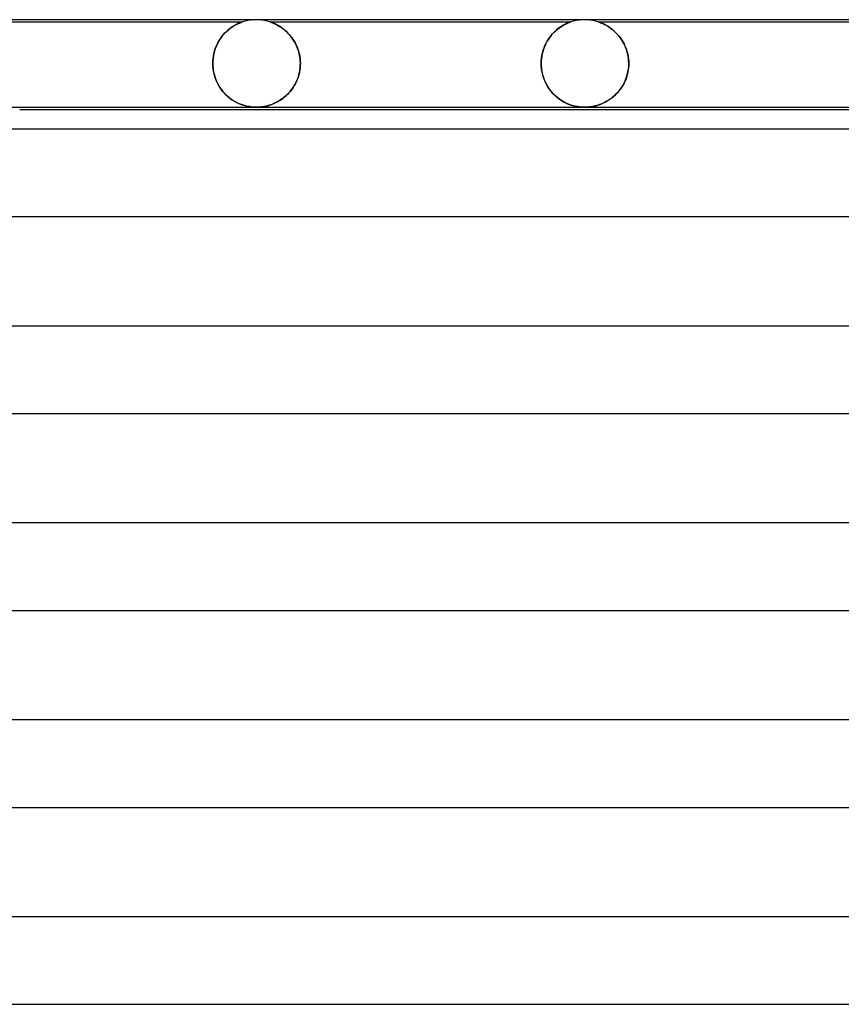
# Model space of a CAD drawing. Header units: millimetres. Extents: x -280 to 280, y -2 to 180.
# Tile 22 of 73: x -146 to -108, y 135 to 180. Entities that reach past the tile are written whole.
import ezdxf

# ---------------------------------------------------------------- set-up
doc = ezdxf.new("R2010")
doc.units = ezdxf.units.MM
doc.layers.add('HIDDEN', color=7, linetype='Continuous')
doc.layers.add('THICK', color=7, linetype='Continuous')

msp = doc.modelspace()

# ---------------------------------------------------------------- linework, layer by layer
at = {"layer": 'HIDDEN'}
for p, q in [((-135, 180), (-135.127, 179.996)), ((-134.873, 179.996), (-135, 180)), ((-120, 180), (-120.127, 179.996)), ((-119.873, 179.996), (-120, 180)), ((-147.376, 179.9), (-135.624, 179.9)), ((-136.235, 179.569), (-136.295, 179.52)), ((-136.287, 179.527), (-136.214, 179.586)), ((-136.177, 179.614), (-136.235, 179.569)), ((-136.214, 179.586), (-136.141, 179.64)), ((-136.119, 179.655), (-136.177, 179.614)), ((-136.141, 179.64), (-136.07, 179.688)), ((-136.063, 179.692), (-136.119, 179.655)), ((-136.07, 179.688), (-136.001, 179.73)), ((-136.01, 179.725), (-136.063, 179.692)), ((-135.959, 179.754), (-136.01, 179.725)), ((-136.001, 179.73), (-135.934, 179.767)), ((-135.91, 179.78), (-135.959, 179.754)), ((-135.934, 179.767), (-135.872, 179.799)), ((-135.864, 179.803), (-135.91, 179.78)), ((-135.872, 179.799), (-135.815, 179.826)), ((-135.821, 179.823), (-135.864, 179.803)), ((-135.78, 179.841), (-135.821, 179.823)), ((-135.815, 179.826), (-135.764, 179.848)), ((-135.742, 179.857), (-135.78, 179.841)), ((-135.764, 179.848), (-135.72, 179.866)), ((-135.708, 179.87), (-135.742, 179.857)), ((-135.72, 179.866), (-135.684, 179.879)), ((-135.68, 179.881), (-135.708, 179.87)), ((-135.684, 179.879), (-135.657, 179.889)), ((-135.656, 179.889), (-135.68, 179.881)), ((-135.657, 179.889), (-135.639, 179.895)), ((-135.639, 179.895), (-135.656, 179.889)), ((-135.628, 179.899), (-135.639, 179.895)), ((-135.639, 179.895), (-135.628, 179.899)), ((-135.624, 179.9), (-135.628, 179.899)), ((-135.628, 179.899), (-135.624, 179.9)), ((-135.503, 179.936), (-135.624, 179.9)), ((-135.379, 179.964), (-135.503, 179.936)), ((-135.253, 179.984), (-135.379, 179.964)), ((-135.127, 179.996), (-135.253, 179.984)), ((-134.747, 179.984), (-134.873, 179.996)), ((-134.621, 179.964), (-134.747, 179.984)), ((-134.497, 179.936), (-134.621, 179.964)), ((-134.376, 179.9), (-134.497, 179.936)), ((-134.372, 179.899), (-134.376, 179.9)), ((-134.376, 179.9), (-134.371, 179.899)), ((-134.376, 179.9), (-120.625, 179.9)), ((-134.363, 179.896), (-134.372, 179.899)), ((-134.371, 179.899), (-134.358, 179.894)), ((-134.347, 179.891), (-134.363, 179.896)), ((-134.358, 179.894), (-134.338, 179.887)), ((-134.324, 179.882), (-134.347, 179.891)), ((-134.338, 179.887), (-134.31, 179.877)), ((-134.291, 179.87), (-134.324, 179.882)), ((-134.31, 179.877), (-134.277, 179.865)), ((-134.248, 179.854), (-134.291, 179.87)), ((-134.277, 179.865), (-134.239, 179.85)), ((-134.199, 179.833), (-134.248, 179.854)), ((-134.239, 179.85), (-134.198, 179.832)), ((-134.142, 179.807), (-134.199, 179.833)), ((-134.198, 179.832), (-134.154, 179.813)), ((-134.154, 179.813), (-134.109, 179.792)), ((-134.08, 179.777), (-134.142, 179.807)), ((-134.109, 179.792), (-134.062, 179.768)), ((-134.014, 179.741), (-134.08, 179.777)), ((-134.062, 179.768), (-134.012, 179.74)), ((-133.944, 179.7), (-134.014, 179.741)), ((-134.012, 179.74), (-133.96, 179.71)), ((-133.96, 179.71), (-133.905, 179.676)), ((-133.871, 179.653), (-133.944, 179.7)), ((-133.905, 179.676), (-133.848, 179.638)), ((-133.797, 179.601), (-133.871, 179.653)), ((-133.848, 179.638), (-133.79, 179.595)), ((-133.722, 179.542), (-133.797, 179.601)), ((-133.79, 179.595), (-133.73, 179.549)), ((-121.319, 179.498), (-121.247, 179.559)), ((-121.203, 179.594), (-121.264, 179.546)), ((-121.247, 179.559), (-121.175, 179.615)), ((-121.143, 179.638), (-121.203, 179.594)), ((-121.175, 179.615), (-121.104, 179.665)), ((-121.085, 179.678), (-121.143, 179.638)), ((-121.104, 179.665), (-121.034, 179.71)), ((-121.028, 179.714), (-121.085, 179.678)), ((-121.034, 179.71), (-120.968, 179.749)), ((-120.974, 179.746), (-121.028, 179.714)), ((-120.922, 179.774), (-120.974, 179.746)), ((-120.968, 179.749), (-120.905, 179.782)), ((-120.874, 179.798), (-120.922, 179.774)), ((-120.905, 179.782), (-120.847, 179.811)), ((-120.829, 179.82), (-120.874, 179.798)), ((-120.847, 179.811), (-120.793, 179.835)), ((-120.785, 179.839), (-120.829, 179.82)), ((-120.793, 179.835), (-120.746, 179.855)), ((-120.744, 179.856), (-120.785, 179.839)), ((-120.746, 179.855), (-120.706, 179.871)), ((-120.707, 179.871), (-120.744, 179.856)), ((-120.675, 179.882), (-120.707, 179.871)), ((-120.706, 179.871), (-120.675, 179.883)), ((-120.675, 179.883), (-120.652, 179.891)), ((-120.652, 179.891), (-120.675, 179.882)), ((-120.652, 179.891), (-120.636, 179.896)), ((-120.637, 179.896), (-120.652, 179.891)), ((-120.627, 179.899), (-120.637, 179.896)), ((-120.636, 179.896), (-120.627, 179.899)), ((-120.627, 179.899), (-120.625, 179.9)), ((-120.625, 179.9), (-120.627, 179.899)), ((-120.503, 179.936), (-120.625, 179.9)), ((-120.379, 179.964), (-120.503, 179.936)), ((-120.253, 179.984), (-120.379, 179.964)), ((-120.127, 179.996), (-120.253, 179.984)), ((-119.747, 179.984), (-119.873, 179.996)), ((-119.621, 179.964), (-119.747, 179.984)), ((-119.497, 179.936), (-119.621, 179.964)), ((-119.376, 179.9), (-119.497, 179.936)), ((-119.376, 179.9), (-105.624, 179.9)), ((-119.373, 179.899), (-119.376, 179.9)), ((-119.376, 179.9), (-119.37, 179.898)), ((-119.367, 179.897), (-119.373, 179.899)), ((-119.37, 179.898), (-119.356, 179.893)), ((-119.356, 179.894), (-119.367, 179.897)), ((-119.34, 179.888), (-119.356, 179.894)), ((-119.356, 179.893), (-119.333, 179.886)), ((-119.316, 179.88), (-119.34, 179.888)), ((-119.333, 179.886), (-119.303, 179.875)), ((-119.285, 179.868), (-119.316, 179.88)), ((-119.303, 179.875), (-119.268, 179.861)), ((-119.244, 179.852), (-119.285, 179.868)), ((-119.268, 179.861), (-119.229, 179.846)), ((-119.195, 179.831), (-119.244, 179.852)), ((-119.229, 179.846), (-119.186, 179.828)), ((-119.14, 179.806), (-119.195, 179.831)), ((-119.186, 179.828), (-119.142, 179.807)), ((-119.142, 179.807), (-119.095, 179.784)), ((-119.079, 179.776), (-119.14, 179.806)), ((-119.095, 179.784), (-119.044, 179.758)), ((-119.014, 179.741), (-119.079, 179.776)), ((-119.044, 179.758), (-118.99, 179.728)), ((-118.945, 179.701), (-119.014, 179.741)), ((-118.99, 179.728), (-118.933, 179.694)), ((-118.873, 179.654), (-118.945, 179.701)), ((-118.933, 179.694), (-118.875, 179.656)), ((-118.875, 179.656), (-118.815, 179.614)), ((-118.798, 179.602), (-118.873, 179.654)), ((-118.815, 179.614), (-118.754, 179.568)), ((-118.722, 179.543), (-118.798, 179.602)), ((-118.754, 179.568), (-118.692, 179.518)), ((-136.645, 179.124), (-136.697, 179.042)), ((-136.68, 179.069), (-136.622, 179.157)), ((-136.591, 179.201), (-136.645, 179.124)), ((-136.622, 179.157), (-136.561, 179.241)), ((-136.534, 179.274), (-136.591, 179.201)), ((-136.561, 179.241), (-136.496, 179.319)), ((-136.476, 179.342), (-136.534, 179.274)), ((-136.496, 179.319), (-136.428, 179.393)), ((-136.416, 179.406), (-136.476, 179.342)), ((-136.428, 179.393), (-136.359, 179.462)), ((-136.355, 179.465), (-136.416, 179.406)), ((-136.359, 179.462), (-136.287, 179.527)), ((-136.295, 179.52), (-136.355, 179.465)), ((-133.73, 179.549), (-133.67, 179.498)), ((-133.647, 179.478), (-133.722, 179.542)), ((-133.67, 179.498), (-133.609, 179.443)), ((-133.575, 179.409), (-133.647, 179.478)), ((-133.609, 179.443), (-133.549, 179.383)), ((-133.504, 179.336), (-133.575, 179.409)), ((-133.549, 179.383), (-133.489, 179.319)), ((-133.436, 179.257), (-133.504, 179.336)), ((-133.489, 179.319), (-133.432, 179.251)), ((-133.371, 179.173), (-133.436, 179.257)), ((-133.432, 179.251), (-133.376, 179.179)), ((-133.376, 179.179), (-133.322, 179.103)), ((-133.31, 179.085), (-133.371, 179.173)), ((-133.322, 179.103), (-133.271, 179.022)), ((-121.708, 179.021), (-121.651, 179.114)), ((-121.617, 179.163), (-121.669, 179.085)), ((-121.651, 179.114), (-121.59, 179.201)), ((-121.563, 179.237), (-121.617, 179.163)), ((-121.59, 179.201), (-121.526, 179.283)), ((-121.506, 179.307), (-121.563, 179.237)), ((-121.526, 179.283), (-121.459, 179.36)), ((-121.447, 179.373), (-121.506, 179.307)), ((-121.459, 179.36), (-121.39, 179.431)), ((-121.387, 179.435), (-121.447, 179.373)), ((-121.39, 179.431), (-121.319, 179.498)), ((-121.325, 179.492), (-121.387, 179.435)), ((-121.264, 179.546), (-121.325, 179.492)), ((-118.646, 179.478), (-118.722, 179.543)), ((-118.692, 179.518), (-118.63, 179.463)), ((-118.571, 179.406), (-118.646, 179.478)), ((-118.63, 179.463), (-118.57, 179.405)), ((-118.498, 179.329), (-118.571, 179.406)), ((-118.57, 179.405), (-118.51, 179.343)), ((-118.51, 179.343), (-118.453, 179.278)), ((-118.427, 179.247), (-118.498, 179.329)), ((-118.453, 179.278), (-118.397, 179.209)), ((-118.359, 179.158), (-118.427, 179.247)), ((-118.397, 179.209), (-118.343, 179.136)), ((-118.295, 179.064), (-118.359, 179.158)), ((-118.343, 179.136), (-118.292, 179.059)), ((-136.905, 178.568), (-136.87, 178.676)), ((-136.872, 178.671), (-136.905, 178.568)), ((-136.834, 178.771), (-136.872, 178.671)), ((-136.87, 178.676), (-136.83, 178.78)), ((-136.792, 178.866), (-136.834, 178.771)), ((-136.83, 178.78), (-136.785, 178.881)), ((-136.746, 178.956), (-136.792, 178.866)), ((-136.785, 178.881), (-136.735, 178.977)), ((-136.697, 179.042), (-136.746, 178.956)), ((-136.735, 178.977), (-136.68, 179.069)), ((-133.253, 178.992), (-133.31, 179.085)), ((-133.271, 179.022), (-133.222, 178.937)), ((-133.2, 178.895), (-133.253, 178.992)), ((-133.222, 178.937), (-133.177, 178.848)), ((-133.152, 178.793), (-133.2, 178.895)), ((-133.177, 178.848), (-133.136, 178.755)), ((-133.109, 178.688), (-133.152, 178.793)), ((-133.136, 178.755), (-133.098, 178.657)), ((-133.072, 178.579), (-133.109, 178.688)), ((-133.098, 178.657), (-133.065, 178.556)), ((-121.892, 178.604), (-121.854, 178.715)), ((-121.847, 178.734), (-121.882, 178.637)), ((-121.854, 178.715), (-121.81, 178.822)), ((-121.808, 178.827), (-121.847, 178.734)), ((-121.81, 178.822), (-121.762, 178.924)), ((-121.765, 178.917), (-121.808, 178.827)), ((-121.719, 179.003), (-121.765, 178.917)), ((-121.762, 178.924), (-121.708, 179.021)), ((-121.669, 179.085), (-121.719, 179.003)), ((-118.236, 178.964), (-118.295, 179.064)), ((-118.292, 179.059), (-118.244, 178.978)), ((-118.244, 178.978), (-118.198, 178.894)), ((-118.181, 178.859), (-118.236, 178.964)), ((-118.198, 178.894), (-118.156, 178.806)), ((-118.132, 178.749), (-118.181, 178.859)), ((-118.156, 178.806), (-118.118, 178.715)), ((-118.088, 178.633), (-118.132, 178.749)), ((-118.118, 178.715), (-118.084, 178.621)), ((-136.972, 178.235), (-136.982, 178.118)), ((-136.982, 178.116), (-136.972, 178.231)), ((-136.955, 178.35), (-136.972, 178.235)), ((-136.972, 178.231), (-136.956, 178.345)), ((-136.956, 178.345), (-136.933, 178.458)), ((-136.933, 178.461), (-136.955, 178.35)), ((-136.905, 178.568), (-136.933, 178.461)), ((-136.933, 178.458), (-136.905, 178.568)), ((-133.041, 178.466), (-133.072, 178.579)), ((-133.065, 178.556), (-133.038, 178.451)), ((-133.017, 178.352), (-133.041, 178.466)), ((-133.038, 178.451), (-133.015, 178.342)), ((-132.999, 178.235), (-133.017, 178.352)), ((-133.015, 178.342), (-132.999, 178.23)), ((-132.989, 178.118), (-132.999, 178.235)), ((-132.999, 178.23), (-132.988, 178.116)), ((-121.972, 178.22), (-121.981, 178.11)), ((-121.98, 178.125), (-121.969, 178.248)), ((-121.957, 178.328), (-121.972, 178.22)), ((-121.969, 178.248), (-121.95, 178.369)), ((-121.937, 178.434), (-121.957, 178.328)), ((-121.95, 178.369), (-121.925, 178.488)), ((-121.912, 178.537), (-121.937, 178.434)), ((-121.925, 178.488), (-121.892, 178.604)), ((-121.882, 178.637), (-121.912, 178.537)), ((-118.052, 178.513), (-118.088, 178.633)), ((-118.084, 178.621), (-118.054, 178.523)), ((-118.054, 178.523), (-118.029, 178.422)), ((-118.022, 178.388), (-118.052, 178.513)), ((-118.029, 178.422), (-118.009, 178.319)), ((-118.001, 178.261), (-118.022, 178.388)), ((-118.009, 178.319), (-117.995, 178.214)), ((-117.988, 178.131), (-118.001, 178.261)), ((-117.995, 178.214), (-117.986, 178.107)), ((-136.982, 178.118), (-136.985, 178)), ((-136.985, 178), (-136.982, 178.116)), ((-136.985, 177.983), (-136.985, 178)), ((-136.985, 178), (-136.985, 177.983)), ((-136.985, 177.967), (-136.985, 177.983)), ((-136.985, 177.983), (-136.985, 177.967)), ((-136.985, 177.95), (-136.985, 177.967)), ((-136.985, 177.967), (-136.985, 177.95)), ((-136.984, 177.933), (-136.985, 177.95)), ((-136.985, 177.95), (-136.984, 177.933)), ((-136.984, 177.917), (-136.984, 177.933)), ((-136.984, 177.933), (-136.984, 177.917)), ((-136.983, 177.9), (-136.984, 177.917)), ((-136.984, 177.917), (-136.983, 177.9)), ((-136.968, 177.733), (-136.983, 177.9)), ((-136.983, 177.9), (-136.97, 177.752)), ((-136.97, 177.752), (-136.946, 177.603)), ((-132.996, 177.793), (-133.01, 177.686)), ((-133.008, 177.697), (-132.995, 177.798)), ((-132.987, 177.9), (-132.996, 177.793)), ((-132.995, 177.798), (-132.987, 177.9)), ((-132.985, 178), (-132.989, 178.118)), ((-132.988, 178.116), (-132.985, 178)), ((-132.986, 177.933), (-132.987, 177.917)), ((-132.987, 177.917), (-132.986, 177.933)), ((-132.987, 177.917), (-132.987, 177.9)), ((-132.987, 177.9), (-132.987, 177.917)), ((-132.985, 177.967), (-132.986, 177.95)), ((-132.986, 177.95), (-132.985, 177.967)), ((-132.986, 177.95), (-132.986, 177.933)), ((-132.986, 177.933), (-132.986, 177.95)), ((-132.985, 178), (-132.985, 177.983)), ((-132.985, 177.983), (-132.985, 178)), ((-132.985, 177.983), (-132.985, 177.967)), ((-132.985, 177.967), (-132.985, 177.983)), ((-121.984, 178), (-121.98, 178.125)), ((-121.981, 178.11), (-121.984, 178)), ((-121.984, 177.983), (-121.984, 178)), ((-121.984, 178), (-121.984, 177.983)), ((-121.983, 177.967), (-121.984, 177.983)), ((-121.984, 177.983), (-121.983, 177.967)), ((-121.983, 177.95), (-121.983, 177.967)), ((-121.983, 177.967), (-121.983, 177.95)), ((-121.982, 177.933), (-121.983, 177.95)), ((-121.983, 177.95), (-121.982, 177.933)), ((-121.982, 177.917), (-121.982, 177.933)), ((-121.982, 177.933), (-121.982, 177.917)), ((-121.981, 177.9), (-121.982, 177.917)), ((-121.982, 177.917), (-121.981, 177.9)), ((-121.981, 177.9), (-121.97, 177.765)), ((-121.964, 177.717), (-121.981, 177.9)), ((-121.97, 177.765), (-121.95, 177.631)), ((-118.021, 177.612), (-117.998, 177.755)), ((-117.993, 177.806), (-118.004, 177.712)), ((-117.998, 177.755), (-117.986, 177.9)), ((-117.986, 177.9), (-117.993, 177.806)), ((-117.983, 178), (-117.988, 178.131)), ((-117.986, 178.107), (-117.983, 178)), ((-117.985, 177.917), (-117.986, 177.9)), ((-117.986, 177.9), (-117.985, 177.917)), ((-117.984, 177.933), (-117.985, 177.917)), ((-117.985, 177.917), (-117.984, 177.933)), ((-117.983, 177.967), (-117.984, 177.95)), ((-117.984, 177.95), (-117.983, 177.967)), ((-117.984, 177.95), (-117.984, 177.933)), ((-117.984, 177.933), (-117.984, 177.95)), ((-117.983, 178), (-117.983, 177.983)), ((-117.983, 177.983), (-117.983, 178)), ((-117.983, 177.983), (-117.983, 177.967)), ((-117.983, 177.967), (-117.983, 177.983)), ((-136.939, 177.568), (-136.968, 177.733)), ((-136.946, 177.603), (-136.911, 177.458)), ((-136.898, 177.411), (-136.939, 177.568)), ((-136.911, 177.458), (-136.866, 177.316)), ((-136.846, 177.262), (-136.898, 177.411)), ((-136.866, 177.316), (-136.811, 177.179)), ((-133.142, 177.227), (-133.107, 177.316)), ((-133.087, 177.373), (-133.123, 177.273)), ((-133.107, 177.316), (-133.076, 177.407)), ((-133.056, 177.475), (-133.087, 177.373)), ((-133.076, 177.407), (-133.049, 177.502)), ((-133.03, 177.58), (-133.056, 177.475)), ((-133.049, 177.502), (-133.026, 177.599)), ((-133.01, 177.686), (-133.03, 177.58)), ((-133.026, 177.599), (-133.008, 177.697)), ((-121.93, 177.537), (-121.964, 177.717)), ((-121.95, 177.631), (-121.921, 177.501)), ((-121.881, 177.365), (-121.93, 177.537)), ((-121.921, 177.501), (-121.884, 177.374)), ((-121.884, 177.374), (-121.84, 177.251)), ((-121.819, 177.2), (-121.881, 177.365)), ((-118.149, 177.208), (-118.097, 177.337)), ((-118.092, 177.353), (-118.124, 177.267)), ((-118.097, 177.337), (-118.055, 177.473)), ((-118.064, 177.44), (-118.092, 177.353)), ((-118.04, 177.53), (-118.064, 177.44)), ((-118.055, 177.473), (-118.021, 177.612)), ((-118.02, 177.62), (-118.04, 177.53)), ((-118.004, 177.712), (-118.02, 177.62)), ((-136.785, 177.122), (-136.846, 177.262)), ((-136.811, 177.179), (-136.747, 177.048)), ((-136.715, 176.991), (-136.785, 177.122)), ((-136.747, 177.048), (-136.674, 176.923)), ((-136.638, 176.868), (-136.715, 176.991)), ((-136.674, 176.923), (-136.594, 176.805)), ((-136.555, 176.754), (-136.638, 176.868)), ((-133.318, 176.901), (-133.377, 176.817)), ((-133.365, 176.833), (-133.315, 176.905)), ((-133.263, 176.988), (-133.318, 176.901)), ((-133.315, 176.905), (-133.267, 176.981)), ((-133.267, 176.981), (-133.223, 177.059)), ((-133.212, 177.08), (-133.263, 176.988)), ((-133.223, 177.059), (-133.181, 177.142)), ((-133.165, 177.175), (-133.212, 177.08)), ((-133.181, 177.142), (-133.142, 177.227)), ((-133.123, 177.273), (-133.165, 177.175)), ((-121.84, 177.251), (-121.788, 177.132)), ((-121.744, 177.045), (-121.819, 177.2)), ((-121.788, 177.132), (-121.73, 177.019)), ((-121.659, 176.901), (-121.744, 177.045)), ((-121.73, 177.019), (-121.666, 176.912)), ((-121.666, 176.912), (-121.596, 176.811)), ((-121.564, 176.768), (-121.659, 176.901)), ((-118.425, 176.753), (-118.347, 176.857)), ((-118.331, 176.879), (-118.381, 176.81)), ((-118.347, 176.857), (-118.274, 176.967)), ((-118.284, 176.951), (-118.331, 176.879)), ((-118.239, 177.026), (-118.284, 176.951)), ((-118.274, 176.967), (-118.208, 177.084)), ((-118.198, 177.104), (-118.239, 177.026)), ((-118.208, 177.084), (-118.149, 177.208)), ((-118.159, 177.184), (-118.198, 177.104)), ((-118.124, 177.267), (-118.159, 177.184)), ((-136.594, 176.805), (-136.506, 176.695)), ((-136.467, 176.65), (-136.555, 176.754)), ((-136.506, 176.695), (-136.412, 176.592)), ((-136.375, 176.555), (-136.467, 176.65)), ((-136.412, 176.592), (-136.313, 176.498)), ((-136.279, 176.468), (-136.375, 176.555)), ((-136.313, 176.498), (-136.212, 176.414)), ((-136.181, 176.39), (-136.279, 176.468)), ((-136.212, 176.414), (-136.108, 176.339)), ((-133.836, 176.369), (-133.772, 176.416)), ((-133.719, 176.458), (-133.794, 176.4)), ((-133.772, 176.416), (-133.709, 176.467)), ((-133.646, 176.521), (-133.719, 176.458)), ((-133.709, 176.467), (-133.647, 176.52)), ((-133.647, 176.52), (-133.587, 176.576)), ((-133.575, 176.588), (-133.646, 176.521)), ((-133.587, 176.576), (-133.529, 176.636)), ((-133.506, 176.66), (-133.575, 176.588)), ((-133.529, 176.636), (-133.472, 176.698)), ((-133.44, 176.736), (-133.506, 176.66)), ((-133.472, 176.698), (-133.418, 176.764)), ((-133.377, 176.817), (-133.44, 176.736)), ((-133.418, 176.764), (-133.365, 176.833)), ((-121.596, 176.811), (-121.522, 176.715)), ((-121.462, 176.646), (-121.564, 176.768)), ((-121.522, 176.715), (-121.444, 176.626)), ((-121.354, 176.536), (-121.462, 176.646)), ((-121.444, 176.626), (-121.362, 176.544)), ((-121.362, 176.544), (-121.278, 176.468)), ((-121.242, 176.438), (-121.354, 176.536)), ((-121.278, 176.468), (-121.192, 176.399)), ((-121.127, 176.352), (-121.242, 176.438)), ((-118.871, 176.345), (-118.776, 176.412)), ((-118.787, 176.404), (-118.852, 176.358)), ((-118.724, 176.454), (-118.787, 176.404)), ((-118.776, 176.412), (-118.684, 176.487)), ((-118.662, 176.506), (-118.724, 176.454)), ((-118.684, 176.487), (-118.594, 176.568)), ((-118.602, 176.561), (-118.662, 176.506)), ((-118.544, 176.619), (-118.602, 176.561)), ((-118.594, 176.568), (-118.508, 176.657)), ((-118.487, 176.68), (-118.544, 176.619)), ((-118.508, 176.657), (-118.425, 176.753)), ((-118.433, 176.743), (-118.487, 176.68)), ((-118.381, 176.81), (-118.433, 176.743)), ((-136.081, 176.321), (-136.181, 176.39)), ((-136.108, 176.339), (-136.003, 176.272)), ((-135.98, 176.259), (-136.081, 176.321)), ((-136.003, 176.272), (-135.897, 176.215)), ((-135.878, 176.205), (-135.98, 176.259)), ((-135.897, 176.215), (-135.792, 176.165)), ((-135.778, 176.159), (-135.878, 176.205)), ((-135.792, 176.165), (-135.687, 176.123)), ((-135.678, 176.12), (-135.778, 176.159)), ((-135.687, 176.123), (-135.582, 176.087)), ((-135.581, 176.087), (-135.678, 176.12)), ((-135.582, 176.087), (-135.476, 176.058)), ((-135.487, 176.061), (-135.581, 176.087)), ((-135.396, 176.04), (-135.487, 176.061)), ((-135.476, 176.058), (-135.371, 176.035)), ((-135.315, 176.025), (-135.396, 176.04)), ((-135.371, 176.035), (-135.268, 176.018)), ((-135.243, 176.015), (-135.315, 176.025)), ((-135.268, 176.018), (-135.172, 176.007)), ((-135.181, 176.008), (-135.243, 176.015)), ((-135.125, 176.004), (-135.181, 176.008)), ((-135.172, 176.007), (-135.082, 176.002)), ((-135.07, 176.001), (-135.125, 176.004)), ((-135.082, 176.002), (-134.997, 176)), ((-135.016, 176), (-135.07, 176.001)), ((-134.946, 176.001), (-135, 176)), ((-134.997, 176), (-134.916, 176.002)), ((-134.893, 176.003), (-134.946, 176.001)), ((-134.916, 176.002), (-134.836, 176.007)), ((-134.836, 176.007), (-134.893, 176.003)), ((-134.836, 176.007), (-134.756, 176.015)), ((-134.775, 176.012), (-134.836, 176.007)), ((-134.71, 176.021), (-134.775, 176.012)), ((-134.756, 176.015), (-134.679, 176.026)), ((-134.64, 176.032), (-134.71, 176.021)), ((-134.679, 176.026), (-134.607, 176.039)), ((-134.565, 176.047), (-134.64, 176.032)), ((-134.607, 176.039), (-134.541, 176.053)), ((-134.489, 176.066), (-134.565, 176.047)), ((-134.541, 176.053), (-134.481, 176.068)), ((-134.412, 176.088), (-134.489, 176.066)), ((-134.481, 176.068), (-134.42, 176.085)), ((-134.42, 176.085), (-134.358, 176.105)), ((-134.335, 176.113), (-134.412, 176.088)), ((-134.358, 176.105), (-134.295, 176.127)), ((-134.257, 176.142), (-134.335, 176.113)), ((-134.295, 176.127), (-134.231, 176.152)), ((-134.179, 176.175), (-134.257, 176.142)), ((-134.231, 176.152), (-134.166, 176.18)), ((-134.101, 176.211), (-134.179, 176.175)), ((-134.166, 176.18), (-134.1, 176.212)), ((-134.023, 176.252), (-134.101, 176.211)), ((-134.1, 176.212), (-134.034, 176.246)), ((-134.034, 176.246), (-133.968, 176.284)), ((-133.946, 176.297), (-134.023, 176.252)), ((-133.968, 176.284), (-133.901, 176.325)), ((-133.869, 176.346), (-133.946, 176.297)), ((-133.901, 176.325), (-133.836, 176.369)), ((-133.794, 176.4), (-133.869, 176.346)), ((-121.192, 176.399), (-121.104, 176.337)), ((-121.01, 176.277), (-121.127, 176.352)), ((-121.104, 176.337), (-121.015, 176.28)), ((-121.015, 176.28), (-120.926, 176.23)), ((-120.894, 176.213), (-121.01, 176.277)), ((-120.926, 176.23), (-120.836, 176.185)), ((-120.778, 176.159), (-120.894, 176.213)), ((-120.836, 176.185), (-120.746, 176.146)), ((-120.663, 176.114), (-120.778, 176.159)), ((-120.746, 176.146), (-120.657, 176.112)), ((-120.549, 176.078), (-120.663, 176.114)), ((-120.657, 176.112), (-120.569, 176.084)), ((-120.569, 176.084), (-120.482, 176.06)), ((-120.437, 176.049), (-120.549, 176.078)), ((-120.482, 176.06), (-120.397, 176.04)), ((-120.328, 176.027), (-120.437, 176.049)), ((-120.397, 176.04), (-120.316, 176.025)), ((-120.232, 176.014), (-120.328, 176.027)), ((-120.316, 176.025), (-120.242, 176.015)), ((-120.242, 176.015), (-120.174, 176.008)), ((-120.147, 176.006), (-120.232, 176.014)), ((-120.174, 176.008), (-120.112, 176.003)), ((-120.071, 176.001), (-120.147, 176.006)), ((-120.112, 176.003), (-120.055, 176.001)), ((-119.997, 176), (-120.071, 176.001)), ((-120.055, 176.001), (-119.998, 176)), ((-119.998, 176), (-119.942, 176.001)), ((-119.923, 176.001), (-119.997, 176)), ((-119.942, 176.001), (-119.886, 176.003)), ((-119.849, 176.006), (-119.923, 176.001)), ((-119.886, 176.003), (-119.83, 176.007)), ((-119.776, 176.012), (-119.849, 176.006)), ((-119.83, 176.007), (-119.77, 176.013)), ((-119.706, 176.021), (-119.776, 176.012)), ((-119.77, 176.013), (-119.702, 176.022)), ((-119.638, 176.033), (-119.706, 176.021)), ((-119.702, 176.022), (-119.624, 176.035)), ((-119.573, 176.046), (-119.638, 176.033)), ((-119.624, 176.035), (-119.538, 176.054)), ((-119.511, 176.06), (-119.573, 176.046)), ((-119.538, 176.054), (-119.446, 176.077)), ((-119.448, 176.077), (-119.511, 176.06)), ((-119.384, 176.096), (-119.448, 176.077)), ((-119.446, 176.077), (-119.353, 176.106)), ((-119.319, 176.118), (-119.384, 176.096)), ((-119.353, 176.106), (-119.258, 176.141)), ((-119.253, 176.143), (-119.319, 176.118)), ((-119.258, 176.141), (-119.161, 176.182)), ((-119.187, 176.171), (-119.253, 176.143)), ((-119.12, 176.202), (-119.187, 176.171)), ((-119.161, 176.182), (-119.064, 176.23)), ((-119.053, 176.236), (-119.12, 176.202)), ((-119.064, 176.23), (-118.967, 176.284)), ((-118.985, 176.273), (-119.053, 176.236)), ((-118.918, 176.314), (-118.985, 176.273)), ((-118.967, 176.284), (-118.871, 176.345)), ((-118.852, 176.358), (-118.918, 176.314))]:
    msp.add_line(p, q, dxfattribs=at)
at = {"layer": 'THICK'}
for p, q in [((148, 180), (-148, 180)), ((-147.986, 176), (-76.064, 176)), ((-135.009, 176), (-135.011, 176)), ((-135.007, 176), (-135.009, 176)), ((-135.005, 176), (-135.007, 176)), ((-135.003, 176), (-135.005, 176)), ((-135.001, 176), (-135.003, 176)), ((-135, 176), (-135.001, 176)), ((-145.805, 175.9), (-76.09, 175.9)), ((151.5, 175), (-151.5, 175)), ((-151.489, 171), (-77.343, 171)), ((156, 166), (-156, 166)), ((-155.989, 162), (-79.644, 162)), ((160.5, 157), (-160.5, 157)), ((-160.489, 153), (-81.945, 153)), ((165, 148), (-165, 148)), ((-164.989, 144), (-84.246, 144)), ((169.5, 139), (-169.5, 139)), ((-169.489, 135), (-86.547, 135))]:
    msp.add_line(p, q, dxfattribs=at)

doc.saveas('drawing.dxf')
